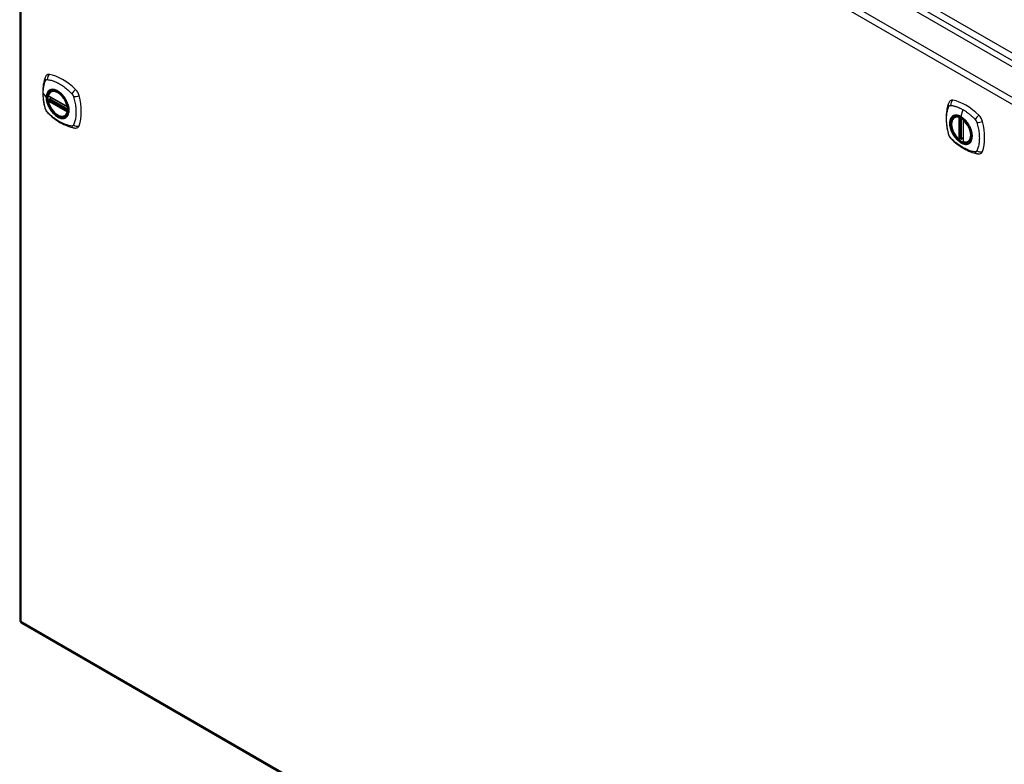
# Model space of a CAD drawing. Header units: inches. Extents: x 24 to 626, y 68 to 289.
# Tile 22 of 30: x 533 to 555, y 256 to 272. Entities that reach past the tile are written whole.
import ezdxf

# ---------------------------------------------------------------- set-up
doc = ezdxf.new("R2010")
doc.units = ezdxf.units.IN
doc.header["$MEASUREMENT"] = 0
doc.layers.add('Visible Edges(ANSI)', color=7, linetype='Continuous', lineweight=25)
doc.layers.add('Visible Tangent Edges(ANSI)', color=7, linetype='Continuous', lineweight=25)

msp = doc.modelspace()

# ---------------------------------------------------------------- linework, layer by layer
at = {"layer": 'Visible Edges(ANSI)'}
for p, q in [((533.738, 283.448), (575.885, 259.114)), ((533.048, 283.026), (533.048, 258.76)), ((533.693, 270.416), (534.107, 270.177)), ((533.749, 270.52), (533.76, 270.526)), ((533.693, 270.321), (533.707, 270.329)), ((533.712, 270.34), (533.712, 270.343)), ((533.718, 270.355), (533.758, 270.378)), ((534.062, 269.978), (534.073, 269.984)), ((553.886, 269.945), (553.896, 269.951)), ((554.081, 269.884), (554.081, 269.406)), ((554.012, 269.462), (553.998, 269.454)), ((554.027, 269.46), (554.025, 269.461)), ((554.081, 269.482), (554.04, 269.459)), ((554.199, 269.403), (554.209, 269.409)), ((533.098, 258.674), (575.245, 234.341))]:
    msp.add_line(p, q, dxfattribs=at)
at = {"layer": 'Visible Edges(ANSI)', "flags": 128}
for points in [[(533.653, 270.886), (533.64, 270.872), (533.63, 270.858), (533.622, 270.844), (533.615, 270.829)], [(533.615, 270.829), (533.608, 270.808), (533.601, 270.789), (533.596, 270.77), (533.591, 270.751), (533.587, 270.733), (533.583, 270.713), (533.575, 270.674), (533.57, 270.633), (533.566, 270.591), (533.563, 270.549), (533.563, 270.506), (533.563, 270.463), (533.566, 270.419), (533.57, 270.374), (533.575, 270.329), (533.582, 270.284), (533.59, 270.238), (533.6, 270.192), (533.606, 270.169), (533.609, 270.158), (533.612, 270.144)], [(533.687, 270.429), (533.691, 270.444), (533.697, 270.458), (533.703, 270.471), (533.71, 270.483), (533.718, 270.494), (533.728, 270.504), (533.738, 270.513), (533.749, 270.52)], [(534.002, 270.44), (534.02, 270.418), (534.038, 270.394), (534.055, 270.37), (534.071, 270.344), (534.085, 270.318), (534.098, 270.291), (534.109, 270.264), (534.119, 270.237)], [(534.062, 269.978), (534.051, 269.972), (534.038, 269.968), (534.026, 269.964), (534.013, 269.963), (533.999, 269.962), (533.985, 269.963), (533.971, 269.965), (533.956, 269.969), (533.942, 269.973), (533.927, 269.979), (533.912, 269.986), (533.898, 269.994), (533.883, 270.003), (533.869, 270.013), (533.854, 270.024), (533.84, 270.037), (533.826, 270.05), (533.813, 270.064), (533.8, 270.078), (533.787, 270.094), (533.775, 270.11), (533.763, 270.126), (533.752, 270.143), (533.742, 270.161), (533.732, 270.179), (533.723, 270.197), (533.715, 270.215), (533.708, 270.234), (533.701, 270.253), (533.696, 270.271), (533.691, 270.29), (533.687, 270.308)], [(533.707, 270.329), (533.709, 270.331), (533.711, 270.334), (533.712, 270.337), (533.712, 270.34)], [(553.752, 270.255), (553.744, 270.234), (553.738, 270.214), (553.733, 270.195), (553.728, 270.177), (553.724, 270.158), (553.719, 270.139), (553.712, 270.099), (553.706, 270.058), (553.702, 270.016), (553.7, 269.974), (553.699, 269.931), (553.7, 269.888), (553.702, 269.844), (553.706, 269.799), (553.712, 269.754), (553.719, 269.709), (553.727, 269.663), (553.737, 269.618), (553.742, 269.595), (553.745, 269.583), (553.749, 269.569)], [(553.79, 270.311), (553.777, 270.297), (553.766, 270.283), (553.758, 270.269), (553.752, 270.255)], [(533.612, 270.144), (533.617, 270.13), (533.622, 270.117), (533.628, 270.104), (533.634, 270.092), (533.641, 270.08), (533.65, 270.069), (533.658, 270.058), (533.668, 270.047)], [(533.668, 270.047), (533.678, 270.038), (533.687, 270.028), (533.704, 270.012), (533.739, 269.981), (533.774, 269.951), (533.81, 269.923), (533.846, 269.895), (533.883, 269.87), (533.92, 269.846), (533.957, 269.823), (533.994, 269.803), (534.032, 269.784), (534.07, 269.766), (534.108, 269.751), (534.146, 269.737), (534.185, 269.725), (534.223, 269.716), (534.242, 269.711), (534.252, 269.709), (534.263, 269.707)], [(553.984, 269.455), (553.97, 269.468), (553.957, 269.481), (553.943, 269.496), (553.93, 269.511), (553.918, 269.526), (553.906, 269.543), (553.895, 269.559), (553.884, 269.577), (553.874, 269.594), (553.865, 269.613), (553.856, 269.631), (553.848, 269.649), (553.841, 269.668), (553.835, 269.687), (553.83, 269.705), (553.826, 269.724), (553.822, 269.742), (553.82, 269.76), (553.818, 269.778), (553.817, 269.795), (553.818, 269.812), (553.819, 269.828), (553.821, 269.844), (553.825, 269.858), (553.829, 269.873), (553.834, 269.886), (553.841, 269.899), (553.848, 269.91), (553.856, 269.921), (553.865, 269.93), (553.875, 269.938), (553.886, 269.945)], [(554.138, 269.865), (554.157, 269.843), (554.175, 269.82), (554.192, 269.795), (554.207, 269.769), (554.221, 269.743), (554.234, 269.716), (554.246, 269.689), (554.256, 269.662)], [(534.263, 269.707), (534.279, 269.706), (534.295, 269.706), (534.313, 269.708), (534.331, 269.712)], [(553.749, 269.569), (553.753, 269.556), (553.758, 269.543), (553.764, 269.53), (553.771, 269.518), (553.778, 269.506), (553.786, 269.494), (553.795, 269.483), (553.804, 269.473)], [(553.804, 269.473), (553.814, 269.463), (553.824, 269.454), (553.841, 269.437), (553.875, 269.407), (553.911, 269.377), (553.946, 269.348), (553.983, 269.321), (554.019, 269.295), (554.056, 269.271), (554.093, 269.249), (554.131, 269.228), (554.169, 269.209), (554.207, 269.192), (554.245, 269.176), (554.283, 269.163), (554.321, 269.151), (554.359, 269.141), (554.378, 269.137), (554.389, 269.135), (554.4, 269.133)], [(554.025, 269.461), (554.022, 269.463), (554.019, 269.464), (554.015, 269.463), (554.012, 269.462)], [(554.199, 269.403), (554.187, 269.397), (554.174, 269.393), (554.161, 269.39), (554.147, 269.388), (554.133, 269.388), (554.119, 269.389), (554.104, 269.391), (554.089, 269.395)], [(554.4, 269.133), (554.415, 269.131), (554.432, 269.131), (554.449, 269.133), (554.468, 269.138)]]:
    msp.add_lwpolyline(points, dxfattribs=at)
at = {"layer": 'Visible Edges(ANSI)'}
for centre, radius, start, end in [((533.699, 270.426), 0.0118, 166.5554, 240), ((533.699, 270.31), 0.0118, 120, 190.611), ((533.724, 270.344), 0.0118, 120, 187.8283), ((534.113, 270.187), 0.0118, 240, 282.6344), ((554.092, 269.884), 0.0118, 137.3656, 180), ((553.992, 269.464), 0.0118, 229.389, 300), ((554.034, 269.469), 0.0118, 232.1717, 300), ((554.092, 269.406), 0.0118, 180, 253.4446), ((533.147, 258.76), 0.099, 180, 240)]:
    msp.add_arc(centre, radius, start, end, dxfattribs=at)
for centre, major_axis, start_param, end_param in [((533.752, 270.74), (-0.089, 0.153), 5.825423, 6.408181), ((534.003, 269.743), (-0.64, 1.108), 5.170151, 5.825423), ((533.898, 270.245), (0.157, -0.273), 2.363977, 7.060801), ((534.254, 270.45), (0.089, -0.153), 1.113034, 2.028558), ((533.516, 270.587), (-0.64, 1.108), 3.599355, 4.254627), ((553.889, 270.165), (-0.089, 0.153), 5.825423, 6.408181), ((554.14, 269.168), (-0.64, 1.108), 5.170151, 5.825423), ((554.035, 269.67), (0.157, -0.273), 2.363977, 7.060801), ((554.391, 269.876), (0.089, -0.153), 1.113034, 2.028558), ((534.254, 269.871), (0.089, -0.153), 6.158189, 6.740947), ((553.653, 270.012), (-0.64, 1.108), 3.599355, 4.254627), ((554.391, 269.296), (0.089, -0.153), 6.158189, 6.740947)]:
    msp.add_ellipse(centre, major_axis=major_axis, ratio=0.57735, start_param=start_param, end_param=end_param, dxfattribs=at)
for centre, major_axis in [((533.895, 270.243), (0.16, -0.277)), ((554.032, 269.668), (-0.16, 0.277))]:
    msp.add_ellipse(centre, major_axis=major_axis, ratio=0.57735, dxfattribs=at)
at = {"layer": 'Visible Tangent Edges(ANSI)'}
for p, q in [((576.156, 259.256), (533.869, 283.67)), ((533.799, 283.549), (576.086, 259.135)), ((575.225, 258.652), (533.077, 282.986)), ((533.077, 282.986), (533.077, 258.72)), ((533.147, 283.107), (575.295, 258.773)), ((533.573, 270.478), (533.642, 270.388)), ((534.104, 270.183), (533.69, 270.422)), ((533.69, 270.306), (534.104, 270.067)), ((533.699, 270.32), (533.71, 270.327)), ((534.113, 270.081), (533.699, 270.32)), ((533.71, 270.327), (534.12, 270.09)), ((534.121, 270.107), (533.718, 270.34)), ((533.724, 270.354), (533.762, 270.376)), ((534.121, 270.125), (533.724, 270.354)), ((534.119, 270.085), (534.113, 270.081)), ((554.075, 270.115), (554.031, 269.959)), ((553.984, 269.937), (553.984, 269.46)), ((554, 269.937), (554.007, 269.941)), ((554, 269.46), (554, 269.937)), ((554.012, 269.939), (554.012, 269.466)), ((554.027, 269.467), (554.027, 269.932)), ((554.042, 269.464), (554.042, 269.923)), ((554.084, 269.402), (554.084, 269.879)), ((554.012, 269.466), (554, 269.46)), ((554.081, 269.486), (554.042, 269.464)), ((533.077, 258.72), (575.225, 234.386))]:
    msp.add_line(p, q, dxfattribs=at)
at = {"layer": 'Visible Tangent Edges(ANSI)', "flags": 128}
for points in [[(533.573, 270.478), (533.573, 270.492), (533.573, 270.505), (533.573, 270.518), (533.574, 270.531), (533.575, 270.544), (533.576, 270.557), (533.577, 270.57), (533.579, 270.582), (533.58, 270.595), (533.582, 270.607), (533.584, 270.619), (533.586, 270.631), (533.588, 270.643), (533.591, 270.654), (533.593, 270.666), (533.596, 270.677), (533.599, 270.688), (533.602, 270.699), (533.605, 270.71), (533.609, 270.721), (533.612, 270.732), (533.616, 270.742), (533.62, 270.752), (533.626, 270.764)], [(533.626, 270.764), (533.627, 270.766), (533.628, 270.767), (533.629, 270.769), (533.63, 270.77), (533.631, 270.772), (533.632, 270.773), (533.634, 270.774), (533.635, 270.776), (533.636, 270.777), (533.638, 270.778), (533.639, 270.779), (533.641, 270.78), (533.642, 270.781), (533.644, 270.781), (533.646, 270.782), (533.647, 270.783), (533.649, 270.783), (533.651, 270.784), (533.653, 270.784), (533.654, 270.784), (533.656, 270.785), (533.658, 270.785), (533.66, 270.785), (533.662, 270.785)], [(533.662, 270.785), (533.686, 270.782), (533.708, 270.778), (533.73, 270.773), (533.753, 270.768), (533.776, 270.761), (533.798, 270.754), (533.822, 270.745), (533.845, 270.736), (533.868, 270.726), (533.891, 270.714), (533.915, 270.702), (533.938, 270.689), (533.961, 270.675), (533.985, 270.661), (534.008, 270.645), (534.031, 270.628), (534.054, 270.611), (534.077, 270.593), (534.099, 270.574), (534.122, 270.555), (534.144, 270.535), (534.166, 270.514), (534.188, 270.493), (534.212, 270.468)], [(533.626, 270.129), (533.62, 270.148), (533.616, 270.162), (533.612, 270.177), (533.609, 270.192), (533.605, 270.207), (533.602, 270.222), (533.599, 270.236), (533.596, 270.251), (533.593, 270.266), (533.591, 270.281), (533.588, 270.295), (533.586, 270.31), (533.584, 270.324), (533.582, 270.339), (533.58, 270.353), (533.579, 270.367), (533.577, 270.382), (533.576, 270.396), (533.575, 270.41), (533.574, 270.424), (533.573, 270.438), (533.573, 270.451), (533.573, 270.465), (533.573, 270.478)], [(533.7, 270.54), (533.695, 270.536), (533.691, 270.532), (533.686, 270.528), (533.682, 270.523), (533.678, 270.518), (533.675, 270.513), (533.671, 270.508), (533.668, 270.502), (533.665, 270.496), (533.662, 270.49), (533.659, 270.484), (533.657, 270.478), (533.654, 270.471), (533.652, 270.465), (533.65, 270.458), (533.648, 270.451), (533.647, 270.443), (533.645, 270.436), (533.644, 270.428), (533.643, 270.42), (533.643, 270.412), (533.642, 270.404), (533.642, 270.396), (533.642, 270.388)], [(533.645, 270.386), (533.646, 270.41), (533.649, 270.432), (533.653, 270.453), (533.659, 270.473), (533.667, 270.491), (533.676, 270.507), (533.687, 270.522), (533.699, 270.534), (533.713, 270.545), (533.728, 270.553), (533.744, 270.559), (533.761, 270.562), (533.779, 270.564), (533.798, 270.563), (533.818, 270.56), (533.838, 270.555), (533.859, 270.548), (533.88, 270.538), (533.901, 270.526), (533.922, 270.513), (533.942, 270.497), (533.962, 270.48), (533.982, 270.461), (534.002, 270.44)], [(533.733, 270.559), (533.731, 270.559), (533.73, 270.558), (533.728, 270.557), (533.727, 270.557), (533.725, 270.556), (533.724, 270.555), (533.722, 270.555), (533.721, 270.554), (533.72, 270.553), (533.718, 270.552), (533.717, 270.552), (533.715, 270.551), (533.714, 270.55), (533.713, 270.549), (533.711, 270.548), (533.71, 270.548), (533.709, 270.547), (533.707, 270.546), (533.706, 270.545), (533.705, 270.544), (533.703, 270.543), (533.702, 270.542), (533.701, 270.541), (533.7, 270.54)], [(534.055, 270.373), (534.043, 270.39), (534.031, 270.407), (534.019, 270.423), (534.006, 270.438), (533.993, 270.453), (533.979, 270.467), (533.966, 270.48), (533.952, 270.493), (533.937, 270.504), (533.923, 270.515), (533.909, 270.525), (533.894, 270.534), (533.879, 270.542), (533.865, 270.548), (533.85, 270.554), (533.836, 270.559), (533.822, 270.563), (533.808, 270.566), (533.795, 270.567), (533.781, 270.568), (533.769, 270.567), (533.756, 270.566), (533.744, 270.563), (533.733, 270.559)], [(534.212, 270.468), (534.214, 270.465), (534.215, 270.463), (534.217, 270.461), (534.219, 270.458), (534.221, 270.456), (534.223, 270.453), (534.225, 270.451), (534.226, 270.448), (534.228, 270.446), (534.23, 270.443), (534.231, 270.441), (534.233, 270.438), (534.235, 270.435), (534.236, 270.433), (534.237, 270.43), (534.239, 270.427), (534.24, 270.424), (534.241, 270.422), (534.243, 270.419), (534.244, 270.416), (534.245, 270.413), (534.246, 270.41), (534.247, 270.407), (534.248, 270.405)], [(534.248, 270.405), (534.258, 270.372), (534.265, 270.342), (534.272, 270.313), (534.278, 270.283), (534.284, 270.254), (534.289, 270.225), (534.293, 270.196), (534.297, 270.168), (534.3, 270.14), (534.302, 270.112), (534.303, 270.084), (534.303, 270.057), (534.303, 270.03), (534.302, 270.004), (534.3, 269.978), (534.297, 269.953), (534.293, 269.928), (534.289, 269.904), (534.284, 269.88), (534.278, 269.857), (534.272, 269.835), (534.265, 269.813), (534.258, 269.792), (534.248, 269.77)], [(533.642, 270.388), (533.642, 270.379), (533.642, 270.371), (533.643, 270.362), (533.643, 270.353), (533.644, 270.345), (533.645, 270.336), (533.647, 270.326), (533.648, 270.317), (533.65, 270.308), (533.652, 270.299), (533.654, 270.29), (533.657, 270.28), (533.659, 270.271), (533.662, 270.262), (533.665, 270.252), (533.668, 270.243), (533.671, 270.233), (533.675, 270.224), (533.678, 270.215), (533.682, 270.205), (533.686, 270.196), (533.691, 270.187), (533.695, 270.178), (533.7, 270.168)], [(534.119, 270.237), (534.133, 270.189), (534.141, 270.142), (534.143, 270.098), (534.141, 270.056), (534.132, 270.019), (534.118, 269.987), (534.1, 269.961), (534.076, 269.941), (534.049, 269.928), (534.019, 269.921), (533.985, 269.922), (533.949, 269.93), (533.913, 269.945), (533.875, 269.967), (533.838, 269.995), (533.803, 270.028), (533.769, 270.066), (533.739, 270.108), (533.711, 270.153), (533.688, 270.199), (533.67, 270.247), (533.656, 270.295), (533.648, 270.342), (533.645, 270.386)], [(533.707, 270.329), (533.707, 270.329), (533.707, 270.329), (533.707, 270.329), (533.707, 270.329), (533.707, 270.329), (533.707, 270.329), (533.707, 270.329), (533.707, 270.329), (533.706, 270.329), (533.706, 270.329), (533.706, 270.329), (533.706, 270.329), (533.706, 270.329), (533.706, 270.329), (533.706, 270.329), (533.706, 270.329), (533.706, 270.329), (533.706, 270.329), (533.706, 270.329), (533.706, 270.329), (533.706, 270.329), (533.706, 270.329), (533.706, 270.329), (533.706, 270.329)], [(533.706, 270.329), (533.706, 270.329), (533.706, 270.328), (533.706, 270.328), (533.706, 270.328), (533.706, 270.328), (533.706, 270.328), (533.706, 270.328), (533.706, 270.328), (533.706, 270.328), (533.707, 270.328), (533.707, 270.328), (533.707, 270.328), (533.707, 270.328), (533.707, 270.328), (533.707, 270.328), (533.707, 270.328), (533.707, 270.328), (533.707, 270.328), (533.708, 270.328), (533.708, 270.328), (533.708, 270.328), (533.708, 270.327), (533.708, 270.327), (533.708, 270.327)], [(533.708, 270.327), (533.709, 270.327), (533.709, 270.327), (533.709, 270.327), (533.709, 270.327), (533.709, 270.327), (533.709, 270.327), (533.709, 270.327), (533.709, 270.327), (533.709, 270.327), (533.709, 270.327), (533.709, 270.327), (533.709, 270.327), (533.709, 270.327), (533.709, 270.327), (533.709, 270.327), (533.709, 270.327), (533.71, 270.327), (533.71, 270.327), (533.71, 270.327), (533.71, 270.327), (533.71, 270.327), (533.71, 270.327), (533.71, 270.327), (533.71, 270.327)], [(533.712, 270.342), (533.712, 270.342), (533.712, 270.342), (533.712, 270.342), (533.712, 270.341), (533.712, 270.341), (533.712, 270.341), (533.712, 270.341), (533.712, 270.341), (533.712, 270.341), (533.712, 270.341), (533.712, 270.341), (533.712, 270.341), (533.712, 270.341), (533.712, 270.341), (533.712, 270.341), (533.712, 270.341), (533.712, 270.341), (533.712, 270.341), (533.712, 270.341), (533.712, 270.341), (533.712, 270.34), (533.712, 270.34), (533.712, 270.34), (533.712, 270.34)], [(533.715, 270.341), (533.715, 270.341), (533.715, 270.341), (533.715, 270.341), (533.715, 270.341), (533.714, 270.341), (533.714, 270.341), (533.714, 270.341), (533.714, 270.341), (533.714, 270.341), (533.714, 270.342), (533.713, 270.342), (533.713, 270.342), (533.713, 270.342), (533.713, 270.342), (533.713, 270.342), (533.713, 270.342), (533.713, 270.342), (533.713, 270.342), (533.713, 270.342), (533.712, 270.342), (533.712, 270.342), (533.712, 270.342), (533.712, 270.342), (533.712, 270.342)], [(533.718, 270.34), (533.718, 270.34), (533.718, 270.34), (533.718, 270.34), (533.718, 270.34), (533.718, 270.34), (533.717, 270.34), (533.717, 270.34), (533.717, 270.34), (533.717, 270.34), (533.717, 270.34), (533.717, 270.34), (533.717, 270.34), (533.717, 270.34), (533.716, 270.34), (533.716, 270.34), (533.716, 270.341), (533.716, 270.341), (533.716, 270.341), (533.716, 270.341), (533.716, 270.341), (533.716, 270.341), (533.716, 270.341), (533.715, 270.341), (533.715, 270.341)], [(534.088, 270.316), (534.087, 270.318), (534.085, 270.321), (534.084, 270.323), (534.083, 270.326), (534.081, 270.328), (534.08, 270.33), (534.079, 270.333), (534.077, 270.335), (534.076, 270.338), (534.075, 270.34), (534.073, 270.343), (534.072, 270.345), (534.071, 270.347), (534.069, 270.35), (534.068, 270.352), (534.066, 270.355), (534.065, 270.357), (534.063, 270.359), (534.062, 270.362), (534.061, 270.364), (534.059, 270.366), (534.058, 270.369), (534.056, 270.371), (534.055, 270.373)], [(534.088, 269.944), (534.097, 269.952), (534.105, 269.961), (534.113, 269.971), (534.12, 269.982), (534.126, 269.994), (534.131, 270.006), (534.136, 270.02), (534.14, 270.034), (534.143, 270.049), (534.145, 270.064), (534.146, 270.08), (534.146, 270.097), (534.146, 270.114), (534.145, 270.131), (534.142, 270.149), (534.14, 270.167), (534.136, 270.186), (534.131, 270.204), (534.126, 270.223), (534.12, 270.242), (534.113, 270.26), (534.105, 270.279), (534.097, 270.297), (534.088, 270.316)], [(553.762, 269.555), (553.753, 269.588), (553.745, 269.617), (553.739, 269.647), (553.733, 269.676), (553.727, 269.706), (553.722, 269.735), (553.718, 269.764), (553.715, 269.793), (553.713, 269.821), (553.711, 269.849), (553.71, 269.877), (553.709, 269.904), (553.71, 269.93), (553.711, 269.957), (553.713, 269.982), (553.715, 270.008), (553.718, 270.032), (553.722, 270.056), (553.727, 270.08), (553.733, 270.103), (553.739, 270.125), (553.745, 270.147), (553.753, 270.168), (553.762, 270.189)], [(553.762, 270.189), (553.763, 270.19), (553.763, 270.191), (553.764, 270.192), (553.764, 270.193), (553.765, 270.193), (553.765, 270.194), (553.766, 270.195), (553.767, 270.196), (553.767, 270.196), (553.768, 270.197), (553.768, 270.198), (553.769, 270.199), (553.77, 270.199), (553.77, 270.2), (553.771, 270.2), (553.772, 270.201), (553.772, 270.202), (553.773, 270.202), (553.774, 270.203), (553.774, 270.203), (553.775, 270.204), (553.776, 270.204), (553.777, 270.205), (553.777, 270.205)], [(553.777, 270.205), (553.778, 270.206), (553.779, 270.206), (553.78, 270.207), (553.781, 270.207), (553.781, 270.207), (553.782, 270.208), (553.783, 270.208), (553.784, 270.208), (553.785, 270.208), (553.786, 270.209), (553.787, 270.209), (553.787, 270.209), (553.788, 270.209), (553.789, 270.21), (553.79, 270.21), (553.791, 270.21), (553.792, 270.21), (553.793, 270.21), (553.794, 270.21), (553.795, 270.21), (553.796, 270.21), (553.797, 270.21), (553.798, 270.21), (553.799, 270.21)], [(553.799, 270.21), (553.812, 270.21), (553.823, 270.208), (553.833, 270.206), (553.845, 270.204), (553.856, 270.201), (553.867, 270.199), (553.878, 270.196), (553.889, 270.193), (553.901, 270.19), (553.912, 270.187), (553.924, 270.183), (553.935, 270.179), (553.947, 270.175), (553.958, 270.171), (553.97, 270.166), (553.981, 270.161), (553.993, 270.156), (554.004, 270.151), (554.016, 270.146), (554.028, 270.14), (554.039, 270.134), (554.051, 270.128), (554.063, 270.121), (554.075, 270.115)], [(533.641, 270.096), (533.64, 270.097), (533.639, 270.099), (533.639, 270.1), (533.638, 270.101), (533.637, 270.103), (533.636, 270.104), (533.636, 270.106), (533.635, 270.107), (533.634, 270.108), (533.634, 270.11), (533.633, 270.111), (533.632, 270.112), (533.632, 270.114), (533.631, 270.115), (533.631, 270.117), (533.63, 270.118), (533.629, 270.119), (533.629, 270.121), (533.628, 270.122), (533.628, 270.124), (533.627, 270.125), (533.627, 270.126), (533.626, 270.128), (533.626, 270.129)], [(533.662, 270.066), (533.661, 270.068), (533.66, 270.069), (533.659, 270.07), (533.658, 270.071), (533.657, 270.072), (533.656, 270.073), (533.655, 270.074), (533.654, 270.076), (533.654, 270.077), (533.653, 270.078), (533.652, 270.079), (533.651, 270.081), (533.65, 270.082), (533.649, 270.083), (533.648, 270.084), (533.647, 270.086), (533.646, 270.087), (533.646, 270.088), (533.645, 270.089), (533.644, 270.091), (533.643, 270.092), (533.642, 270.093), (533.642, 270.095), (533.641, 270.096)], [(534.212, 269.749), (534.188, 269.752), (534.166, 269.756), (534.144, 269.761), (534.122, 269.767), (534.099, 269.773), (534.077, 269.781), (534.054, 269.79), (534.031, 269.799), (534.008, 269.809), (533.985, 269.821), (533.961, 269.833), (533.938, 269.846), (533.915, 269.86), (533.891, 269.874), (533.868, 269.89), (533.845, 269.906), (533.822, 269.924), (533.798, 269.942), (533.776, 269.96), (533.753, 269.98), (533.73, 270), (533.708, 270.02), (533.686, 270.042), (533.662, 270.066)], [(533.7, 270.168), (533.701, 270.166), (533.702, 270.163), (533.703, 270.161), (533.705, 270.159), (533.706, 270.156), (533.707, 270.154), (533.709, 270.151), (533.71, 270.149), (533.711, 270.146), (533.713, 270.144), (533.714, 270.142), (533.715, 270.139), (533.717, 270.137), (533.718, 270.134), (533.72, 270.132), (533.721, 270.13), (533.722, 270.127), (533.724, 270.125), (533.725, 270.122), (533.727, 270.12), (533.728, 270.118), (533.73, 270.115), (533.731, 270.113), (533.733, 270.111)], [(533.733, 270.111), (533.744, 270.094), (533.756, 270.077), (533.769, 270.062), (533.782, 270.046), (533.795, 270.032), (533.808, 270.018), (533.822, 270.004), (533.836, 269.992), (533.85, 269.98), (533.865, 269.97), (533.879, 269.96), (533.894, 269.951), (533.909, 269.943), (533.923, 269.936), (533.938, 269.93), (533.952, 269.925), (533.966, 269.921), (533.98, 269.919), (533.993, 269.917), (534.006, 269.916), (534.019, 269.917), (534.031, 269.919), (534.043, 269.921), (534.055, 269.925)], [(553.836, 269.965), (553.827, 269.957), (553.819, 269.948), (553.811, 269.938), (553.805, 269.928), (553.799, 269.916), (553.793, 269.903), (553.789, 269.89), (553.785, 269.876), (553.782, 269.861), (553.78, 269.846), (553.779, 269.83), (553.778, 269.813), (553.779, 269.796), (553.78, 269.779), (553.782, 269.761), (553.785, 269.743), (553.789, 269.724), (553.793, 269.706), (553.799, 269.687), (553.805, 269.668), (553.811, 269.649), (553.819, 269.631), (553.827, 269.612), (553.836, 269.594)], [(554.256, 269.662), (554.273, 269.594), (554.28, 269.528), (554.275, 269.47), (554.259, 269.42), (554.232, 269.382), (554.196, 269.357), (554.153, 269.347), (554.104, 269.351), (554.051, 269.37), (553.998, 269.402), (553.946, 269.447), (553.898, 269.502), (553.856, 269.564), (553.822, 269.631), (553.798, 269.7), (553.785, 269.768), (553.783, 269.831), (553.792, 269.886), (553.812, 269.931), (553.842, 269.965), (553.881, 269.984), (553.927, 269.989), (553.978, 269.979), (554.031, 269.955)], [(553.869, 269.985), (553.868, 269.984), (553.866, 269.983), (553.865, 269.983), (553.863, 269.982), (553.862, 269.981), (553.861, 269.981), (553.859, 269.98), (553.858, 269.979), (553.856, 269.979), (553.855, 269.978), (553.853, 269.977), (553.852, 269.976), (553.851, 269.975), (553.849, 269.975), (553.848, 269.974), (553.847, 269.973), (553.845, 269.972), (553.844, 269.971), (553.843, 269.97), (553.841, 269.969), (553.84, 269.968), (553.839, 269.967), (553.837, 269.966), (553.836, 269.965)], [(554.031, 269.959), (554.023, 269.963), (554.016, 269.967), (554.009, 269.97), (554.002, 269.974), (553.994, 269.977), (553.987, 269.98), (553.98, 269.982), (553.973, 269.985), (553.966, 269.987), (553.959, 269.988), (553.952, 269.99), (553.945, 269.991), (553.938, 269.992), (553.931, 269.993), (553.925, 269.993), (553.918, 269.993), (553.912, 269.993), (553.905, 269.993), (553.899, 269.992), (553.893, 269.991), (553.887, 269.99), (553.881, 269.988), (553.875, 269.987), (553.869, 269.985)], [(554.075, 270.115), (554.086, 270.108), (554.098, 270.101), (554.11, 270.094), (554.121, 270.086), (554.133, 270.078), (554.144, 270.07), (554.156, 270.062), (554.167, 270.054), (554.179, 270.045), (554.19, 270.036), (554.202, 270.028), (554.213, 270.018), (554.225, 270.009), (554.236, 270), (554.247, 269.99), (554.258, 269.98), (554.269, 269.97), (554.281, 269.96), (554.292, 269.95), (554.303, 269.939), (554.314, 269.929), (554.325, 269.918), (554.335, 269.907), (554.348, 269.893)], [(534.055, 269.925), (534.056, 269.926), (534.058, 269.926), (534.059, 269.927), (534.061, 269.927), (534.062, 269.928), (534.063, 269.929), (534.065, 269.929), (534.066, 269.93), (534.068, 269.931), (534.069, 269.932), (534.071, 269.932), (534.072, 269.933), (534.073, 269.934), (534.075, 269.935), (534.076, 269.936), (534.077, 269.937), (534.079, 269.937), (534.08, 269.938), (534.081, 269.939), (534.083, 269.94), (534.084, 269.941), (534.085, 269.942), (534.087, 269.943), (534.088, 269.944)], [(534.248, 269.77), (534.247, 269.768), (534.246, 269.767), (534.245, 269.765), (534.244, 269.764), (534.243, 269.762), (534.241, 269.761), (534.24, 269.76), (534.239, 269.758), (534.237, 269.757), (534.236, 269.756), (534.235, 269.755), (534.233, 269.754), (534.231, 269.753), (534.23, 269.753), (534.228, 269.752), (534.227, 269.751), (534.225, 269.751), (534.223, 269.75), (534.221, 269.75), (534.219, 269.75), (534.217, 269.749), (534.215, 269.749), (534.214, 269.749), (534.212, 269.749)], [(554.191, 269.799), (554.186, 269.807), (554.18, 269.816), (554.174, 269.824), (554.168, 269.832), (554.162, 269.84), (554.155, 269.848), (554.149, 269.856), (554.143, 269.864), (554.136, 269.871), (554.13, 269.878), (554.123, 269.885), (554.116, 269.892), (554.109, 269.899), (554.102, 269.905), (554.095, 269.912), (554.088, 269.918), (554.081, 269.924), (554.074, 269.93), (554.067, 269.935), (554.06, 269.94), (554.052, 269.945), (554.045, 269.95), (554.038, 269.955), (554.031, 269.959)], [(554.031, 269.955), (554.036, 269.953), (554.04, 269.95), (554.045, 269.947), (554.049, 269.944), (554.054, 269.941), (554.059, 269.938), (554.063, 269.934), (554.068, 269.931), (554.072, 269.928), (554.077, 269.924), (554.082, 269.92), (554.086, 269.917), (554.091, 269.913), (554.095, 269.909), (554.1, 269.905), (554.104, 269.901), (554.108, 269.897), (554.113, 269.892), (554.117, 269.888), (554.121, 269.884), (554.126, 269.879), (554.13, 269.875), (554.134, 269.87), (554.138, 269.865)], [(554.225, 269.741), (554.223, 269.744), (554.222, 269.746), (554.221, 269.749), (554.219, 269.751), (554.218, 269.753), (554.217, 269.756), (554.215, 269.758), (554.214, 269.761), (554.213, 269.763), (554.211, 269.766), (554.21, 269.768), (554.209, 269.77), (554.207, 269.773), (554.206, 269.775), (554.204, 269.778), (554.203, 269.78), (554.202, 269.782), (554.2, 269.785), (554.199, 269.787), (554.197, 269.789), (554.196, 269.792), (554.194, 269.794), (554.193, 269.796), (554.191, 269.799)], [(554.348, 269.893), (554.35, 269.891), (554.352, 269.888), (554.354, 269.886), (554.356, 269.884), (554.358, 269.881), (554.36, 269.879), (554.361, 269.876), (554.363, 269.874), (554.365, 269.871), (554.366, 269.869), (554.368, 269.866), (554.37, 269.863), (554.371, 269.861), (554.373, 269.858), (554.374, 269.855), (554.375, 269.853), (554.377, 269.85), (554.378, 269.847), (554.379, 269.844), (554.38, 269.841), (554.382, 269.839), (554.383, 269.836), (554.384, 269.833), (554.385, 269.83)], [(554.385, 269.83), (554.394, 269.797), (554.402, 269.767), (554.409, 269.738), (554.415, 269.709), (554.421, 269.679), (554.426, 269.65), (554.43, 269.621), (554.433, 269.593), (554.436, 269.565), (554.438, 269.537), (554.439, 269.509), (554.44, 269.482), (554.439, 269.455), (554.438, 269.429), (554.436, 269.403), (554.433, 269.378), (554.43, 269.353), (554.426, 269.329), (554.421, 269.305), (554.415, 269.282), (554.409, 269.26), (554.402, 269.238), (554.394, 269.217), (554.385, 269.195)], [(553.799, 269.492), (553.797, 269.494), (553.795, 269.496), (553.793, 269.499), (553.791, 269.501), (553.789, 269.503), (553.787, 269.506), (553.786, 269.508), (553.784, 269.511), (553.782, 269.514), (553.781, 269.516), (553.779, 269.519), (553.777, 269.521), (553.776, 269.524), (553.774, 269.527), (553.773, 269.53), (553.772, 269.532), (553.77, 269.535), (553.769, 269.538), (553.768, 269.541), (553.767, 269.543), (553.765, 269.546), (553.764, 269.549), (553.763, 269.552), (553.762, 269.555)], [(553.836, 269.594), (553.837, 269.591), (553.839, 269.589), (553.84, 269.586), (553.841, 269.584), (553.843, 269.581), (553.844, 269.579), (553.845, 269.577), (553.847, 269.574), (553.848, 269.572), (553.849, 269.569), (553.851, 269.567), (553.852, 269.565), (553.853, 269.562), (553.855, 269.56), (553.856, 269.557), (553.858, 269.555), (553.859, 269.553), (553.861, 269.55), (553.862, 269.548), (553.863, 269.545), (553.865, 269.543), (553.866, 269.541), (553.868, 269.538), (553.869, 269.536)], [(553.869, 269.536), (553.881, 269.519), (553.893, 269.503), (553.905, 269.487), (553.918, 269.472), (553.931, 269.457), (553.945, 269.443), (553.959, 269.43), (553.973, 269.417), (553.987, 269.406), (554.002, 269.395), (554.016, 269.385), (554.031, 269.376), (554.045, 269.368), (554.06, 269.361), (554.074, 269.355), (554.088, 269.351), (554.102, 269.347), (554.116, 269.344), (554.13, 269.342), (554.143, 269.342), (554.156, 269.342), (554.168, 269.344), (554.18, 269.347), (554.191, 269.35)], [(554.225, 269.37), (554.233, 269.378), (554.242, 269.387), (554.249, 269.397), (554.256, 269.408), (554.262, 269.419), (554.268, 269.432), (554.272, 269.445), (554.276, 269.459), (554.279, 269.474), (554.281, 269.489), (554.283, 269.505), (554.283, 269.522), (554.283, 269.539), (554.281, 269.557), (554.279, 269.574), (554.276, 269.593), (554.272, 269.611), (554.268, 269.629), (554.262, 269.648), (554.256, 269.667), (554.249, 269.686), (554.242, 269.704), (554.233, 269.723), (554.225, 269.741)], [(554.348, 269.174), (554.325, 269.177), (554.303, 269.181), (554.281, 269.186), (554.258, 269.192), (554.236, 269.199), (554.213, 269.206), (554.19, 269.215), (554.168, 269.224), (554.144, 269.235), (554.121, 269.246), (554.098, 269.258), (554.075, 269.271), (554.051, 269.285), (554.028, 269.3), (554.005, 269.315), (553.981, 269.332), (553.958, 269.349), (553.935, 269.367), (553.912, 269.386), (553.889, 269.405), (553.867, 269.425), (553.845, 269.446), (553.823, 269.467), (553.799, 269.492)], [(554.012, 269.464), (554.012, 269.464), (554.011, 269.464), (554.011, 269.464), (554.011, 269.464), (554.011, 269.464), (554.011, 269.463), (554.011, 269.463), (554.011, 269.463), (554.011, 269.463), (554.011, 269.463), (554.011, 269.463), (554.011, 269.463), (554.011, 269.462), (554.011, 269.462), (554.011, 269.462), (554.011, 269.462), (554.011, 269.462), (554.011, 269.462), (554.011, 269.462), (554.011, 269.462), (554.011, 269.462), (554.011, 269.462), (554.012, 269.462), (554.012, 269.462)], [(554.012, 269.466), (554.012, 269.466), (554.012, 269.466), (554.012, 269.466), (554.012, 269.466), (554.012, 269.466), (554.012, 269.466), (554.012, 269.466), (554.012, 269.465), (554.012, 269.465), (554.012, 269.465), (554.012, 269.465), (554.012, 269.465), (554.012, 269.465), (554.012, 269.465), (554.012, 269.465), (554.012, 269.465), (554.012, 269.465), (554.012, 269.465), (554.012, 269.465), (554.012, 269.465), (554.012, 269.465), (554.012, 269.465), (554.012, 269.464), (554.012, 269.464)], [(554.012, 269.462), (554.012, 269.462), (554.012, 269.462), (554.012, 269.462), (554.012, 269.462), (554.012, 269.462), (554.012, 269.462), (554.012, 269.462), (554.012, 269.462), (554.012, 269.462), (554.012, 269.462), (554.012, 269.462), (554.012, 269.462), (554.012, 269.462), (554.012, 269.462), (554.012, 269.462), (554.012, 269.462), (554.012, 269.462), (554.012, 269.462), (554.012, 269.462), (554.012, 269.462), (554.012, 269.462), (554.012, 269.462), (554.012, 269.462), (554.012, 269.462)], [(554.025, 269.461), (554.025, 269.461), (554.025, 269.461), (554.025, 269.461), (554.025, 269.461), (554.025, 269.461), (554.025, 269.461), (554.025, 269.461), (554.025, 269.461), (554.025, 269.461), (554.025, 269.461), (554.025, 269.461), (554.025, 269.461), (554.025, 269.461), (554.025, 269.461), (554.025, 269.461), (554.025, 269.461), (554.026, 269.461), (554.026, 269.461), (554.026, 269.461), (554.026, 269.461), (554.026, 269.461), (554.026, 269.461), (554.026, 269.461), (554.026, 269.461)], [(554.026, 269.461), (554.026, 269.461), (554.026, 269.461), (554.026, 269.461), (554.026, 269.461), (554.026, 269.461), (554.026, 269.461), (554.026, 269.461), (554.026, 269.461), (554.026, 269.461), (554.026, 269.461), (554.026, 269.461), (554.026, 269.461), (554.026, 269.462), (554.026, 269.462), (554.026, 269.462), (554.026, 269.462), (554.027, 269.462), (554.027, 269.462), (554.027, 269.463), (554.027, 269.463), (554.027, 269.463), (554.027, 269.463), (554.027, 269.463), (554.027, 269.463)], [(554.027, 269.463), (554.027, 269.464), (554.027, 269.464), (554.027, 269.464), (554.027, 269.464), (554.027, 269.464), (554.027, 269.464), (554.027, 269.464), (554.027, 269.465), (554.027, 269.465), (554.027, 269.465), (554.027, 269.465), (554.027, 269.465), (554.027, 269.465), (554.027, 269.465), (554.027, 269.466), (554.027, 269.466), (554.027, 269.466), (554.027, 269.466), (554.027, 269.466), (554.027, 269.466), (554.027, 269.466), (554.027, 269.466), (554.027, 269.467), (554.027, 269.467)], [(554.191, 269.35), (554.193, 269.351), (554.194, 269.352), (554.196, 269.352), (554.197, 269.353), (554.199, 269.353), (554.2, 269.354), (554.202, 269.355), (554.203, 269.356), (554.204, 269.356), (554.206, 269.357), (554.207, 269.358), (554.209, 269.359), (554.21, 269.359), (554.211, 269.36), (554.213, 269.361), (554.214, 269.362), (554.215, 269.363), (554.217, 269.364), (554.218, 269.365), (554.219, 269.366), (554.221, 269.367), (554.222, 269.368), (554.223, 269.369), (554.225, 269.37)], [(554.385, 269.195), (554.384, 269.194), (554.383, 269.192), (554.382, 269.191), (554.38, 269.189), (554.379, 269.188), (554.378, 269.186), (554.377, 269.185), (554.375, 269.184), (554.374, 269.183), (554.373, 269.182), (554.371, 269.181), (554.37, 269.18), (554.368, 269.179), (554.367, 269.178), (554.365, 269.177), (554.363, 269.177), (554.361, 269.176), (554.36, 269.176), (554.358, 269.175), (554.356, 269.175), (554.354, 269.175), (554.352, 269.175), (554.35, 269.174), (554.348, 269.174)]]:
    msp.add_lwpolyline(points, dxfattribs=at)
at = {"layer": 'Visible Tangent Edges(ANSI)'}
for centre, major_axis, ratio, start_param, end_param in [((533.753, 270.803), (0.027, 0.115), 0.753705, 0.761071, 1.898341), ((533.726, 270.787), (-0.11, 0.042), 0.704518, 0, 0.765179), ((533.897, 270.244), (-0.173, 0.3), 0.57735, 5.055237, 10.652726), ((533.699, 270.426), (-0.0115, 0.0027), 0.697177, 0, 0.936254), ((533.897, 270.244), (-0.151, 0.261), 0.57735, 4.164956, 6.830618), ((533.699, 270.426), (-0.0059, -0.0102), 0.57735, 5.497787, 6.283185), ((533.906, 270.249), (-0.156, 0.271), 0.57735, 6.166197, 6.283185), ((534.282, 270.497), (0.0787, 0.088), 0.341266, 1.05898, 2.19625), ((534.309, 270.451), (-0.116, -0.024), 0.341266, 0.945343, 2.082613), ((533.646, 270.389), (0.00492, 0), 0.57735, 3.5561, 4.570492), ((533.699, 270.31), (-0.0116, -0.0022), 0.424984, 0, 0.691657), ((533.699, 270.31), (-0.0059, -0.0102), 0.57735, 3.926991, 5.497787), ((533.897, 270.244), (0.151, -0.261), 0.57735, 4.164956, 6.830618), ((533.699, 270.31), (-0.0059, 0.0102), 0.57735, 5.497787, 6.283185), ((533.701, 270.339), (0.0018, -0.0117), 0.983841, 0.332621, 1.648576), ((533.707, 270.338), (0.0039, 0.0112), 0.653911, 3.808835, 5.235416), ((533.71, 270.336), (0.0059, 0.0102), 0.57735, 3.926991, 5.335914), ((533.724, 270.344), (-0.0117, -0.0016), 0.470841, 0, 0.203742), ((533.724, 270.344), (-0.0059, -0.0102), 0.57735, 3.926991, 5.351326), ((533.724, 270.344), (-0.0059, 0.0102), 0.57735, 5.497787, 6.283185), ((534.113, 270.187), (-0.0059, -0.0102), 0.57735, 5.497787, 6.283185), ((534.113, 270.187), (-0.0116, -0.0022), 0.424984, 0.691657, 1.603666), ((553.862, 270.213), (-0.11, 0.042), 0.704518, 0, 0.765179), ((553.889, 270.228), (0.027, 0.115), 0.753705, 0.761071, 1.898341), ((533.726, 270.176), (-0.114, -0.032), 0.390453, 0, 0.392125), ((533.753, 270.13), (-0.0849, -0.0822), 0.390453, 5.89106, 6.283185), ((533.906, 270.249), (0.156, -0.271), 0.57735, 0, 0.116988), ((534.113, 270.071), (0.0059, 0.0102), 0.57735, 0.785398, 2.356194), ((534.113, 270.071), (0.0115, -0.0027), 0.697177, 4.077847, 5.160757), ((534.113, 270.071), (0.0059, -0.0102), 0.57735, 1.624298, 2.356194), ((554.034, 269.67), (-0.173, 0.3), 0.57735, 5.055237, 10.652726), ((554.034, 269.669), (-0.151, 0.261), 0.57735, 5.735752, 8.401415), ((554.419, 269.923), (0.0787, 0.088), 0.341266, 1.05898, 2.19625), ((534.282, 269.824), (-0.019, -0.117), 0.704518, 5.518007, 6.283185), ((534.309, 269.84), (-0.113, 0.035), 0.753705, 1.243252, 2.380522), ((554.042, 269.674), (-0.156, 0.271), 0.57735, 6.166197, 6.283185), ((553.992, 269.942), (-0.0034, -0.0113), 0.697177, 4.264021, 5.346931), ((553.992, 269.942), (-0.0118, 0), 0.57735, 0.785398, 2.356194), ((553.992, 269.942), (0.0059, -0.0102), 0.57735, 0.785398, 1.517295), ((554.034, 269.959), (-0.00246, -0.00426), 0.57735, 5.126896, 6.141288), ((554.092, 269.884), (-0.0118, 0), 0.57735, 0, 0.785398), ((554.092, 269.884), (0.00769, 0.00897), 0.424984, 1.537927, 2.449935), ((554.034, 269.669), (0.151, -0.261), 0.57735, 5.735752, 8.401415), ((554.446, 269.876), (0.116, 0.024), 0.341266, 4.086935, 5.224206), ((553.862, 269.602), (-0.114, -0.032), 0.390453, 0, 0.392125), ((553.889, 269.555), (-0.0849, -0.0822), 0.390453, 5.89106, 6.283185), ((553.992, 269.464), (-0.00769, -0.00897), 0.424984, 5.591528, 6.283185), ((553.992, 269.464), (0.0118, 0), 0.57735, 3.926991, 5.497787), ((553.992, 269.464), (0.0059, -0.0102), 0.57735, 0, 0.785398), ((554.02, 269.461), (-0.0118, 0), 0.57735, 4.088863, 5.497787), ((554.02, 269.458), (-0.0116, 0.0022), 0.653911, 4.189362, 5.615943), ((554.018, 269.452), (-0.0092, 0.00741), 0.983841, 4.634609, 5.950564), ((554.034, 269.469), (-0.00724, -0.00933), 0.470841, 6.079443, 6.283185), ((554.034, 269.469), (0.0118, 0), 0.57735, 4.073452, 5.497787), ((554.034, 269.469), (0.0059, -0.0102), 0.57735, 0, 0.785398), ((554.092, 269.406), (-0.0118, 0), 0.57735, 0, 0.785398), ((554.092, 269.406), (-0.0034, -0.0113), 0.697177, 5.346931, 6.283185), ((554.042, 269.674), (0.156, -0.271), 0.57735, 0, 0.116988), ((554.419, 269.249), (-0.019, -0.117), 0.704518, 5.518007, 6.283185), ((554.446, 269.265), (0.113, -0.035), 0.753705, 4.384844, 5.522115), ((533.147, 258.76), (-0.099, 0), 0.57735, 0, 0.785398), ((533.147, 258.76), (-0.0495, -0.0857), 0.57735, 5.497787, 6.283185)]:
    msp.add_ellipse(centre, major_axis=major_axis, ratio=ratio, start_param=start_param, end_param=end_param, dxfattribs=at)
for centre, major_axis in [((533.898, 270.245), (-0.171, 0.296)), ((533.895, 270.243), (0.163, -0.282)), ((533.895, 270.243), (-0.162, 0.281)), ((554.035, 269.67), (0.171, -0.296)), ((554.032, 269.668), (-0.163, 0.282)), ((554.032, 269.668), (0.162, -0.281))]:
    msp.add_ellipse(centre, major_axis=major_axis, ratio=0.57735, dxfattribs=at)

doc.saveas('drawing.dxf')
